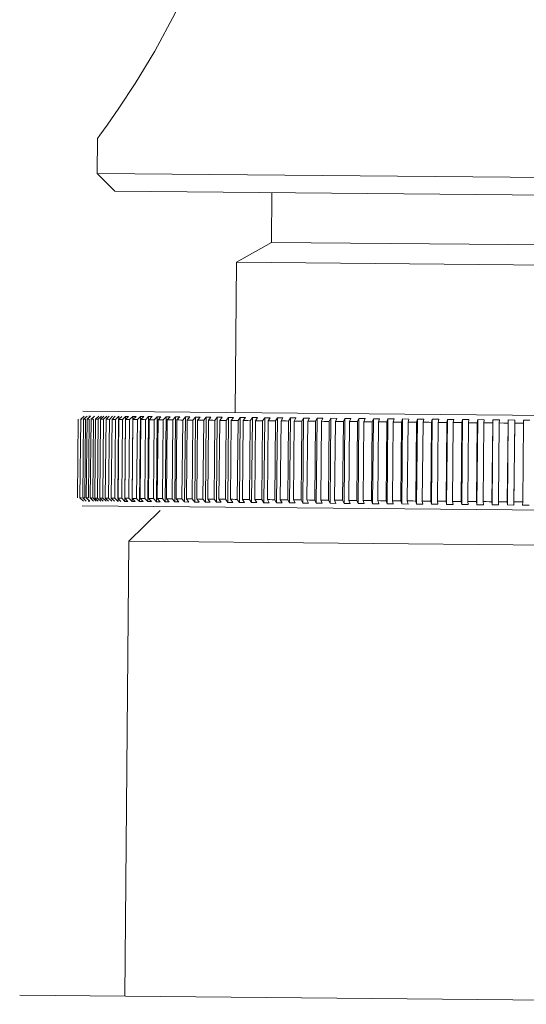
# Model space of a CAD drawing. Header units: millimetres. Extents: x 3925 to 5043, y -86 to 778.
# Tile 43 of 158: x 4461.58 to 4465.2, y 238.9 to 245.93. Entities that reach past the tile are written whole.
import ezdxf

# ---------------------------------------------------------------- set-up
doc = ezdxf.new("R2010")
doc.units = ezdxf.units.MM
doc.header["$LTSCALE"] = 46.255
doc.header["$PDMODE"] = 3
doc.header["$PDSIZE"] = 1
doc.layers.get('Defpoints').update_dxf_attribs({"linetype": 'CONTINUOUS'})
doc.layers.add('140-154101-01_RIGGDXF_DIMENSION', color=7, linetype='CONTINUOUS')
doc.layers.add('140-154101-0DXF_CONTINUOUS_LINE', color=7, linetype='CONTINUOUS')
doc.styles.add('SLDTEXTSTYLE0', font='arialbd.ttf', dxfattribs={"height": 5.5})
doc.dimstyles.new('SLDDIMSTYLE2', dxfattribs={"dimtxt": 5.650301, "dimasz": 4.572, "dimexe": 0, "dimexo": 0.0625, "dimgap": 1.412575, "dimtad": 0, "dimtih": 1, "dimtoh": 1, "dimlfac": 3.5, "dimrnd": 1e-09, "dimzin": 4, "dimdsep": 46, "dimtxsty": 'SLDTEXTSTYLE0', "dimsah": 1, "dimcen": 0.09, "dimadec": 0, "dimazin": 1, "dimtol": 1, "dimtp": 0.5, "dimtm": 0.5, "dimtfac": 1, "dimtdec": 1, "dimtofl": 0, "dimtmove": 0, "dimatfit": 3, "dimfxl": 1, "dimfrac": 2, "dimtolj": 1, "dimarcsym": 0})

# ---------------------------------------------------------------- blocks, each defined once
blk = doc.blocks.new('*D68')
at = {"layer": '140-154101-01_RIGGDXF_DIMENSION', "color": 0, "linetype": 'Continuous', "lineweight": -2}
for p, q in [((4484.3629, 271.4932), (4484.3629, 203.0116)), ((4477.961, 266.2147), (4477.961, 203.0116)), ((4473.961, 203.0116), (4426.4411, 203.0116)), ((4484.3629, 203.0116), (4477.961, 203.0116)), ((4488.3629, 203.0116), (4492.3629, 203.0116))]:
    blk.add_line(p, q, dxfattribs=at)
at = {"layer": '140-154101-01_RIGGDXF_DIMENSION', "color": 0, "linetype": 'Continuous'}
for points in [[(4473.961, 203.6783), (4473.961, 202.3449), (4477.961, 203.0116)], [(4488.3629, 203.6783), (4488.3629, 202.3449), (4484.3629, 203.0116)]]:
    blk.add_solid(points, dxfattribs=at)
at = {"layer": 'Defpoints', "color": 0, "linetype": 'Continuous'}
for p in [(4484.3629, 271.5557), (4477.961, 266.2772), (4477.961, 203.0116)]:
    blk.add_point(p, dxfattribs=at)
at = {"layer": '140-154101-01_RIGGDXF_DIMENSION', "color": 0, "linetype": 'Continuous', "insert": (4448.201, 207.9602), "char_height": 5.5, "attachment_point": 5, "style": 'SLDTEXTSTYLE0'}
blk.add_mtext('\\A1;25.61 [1.01]', dxfattribs=at)

msp = doc.modelspace()

# ---------------------------------------------------------------- linework, layer by layer
at = {"layer": '140-154101-0DXF_CONTINUOUS_LINE', "color": 7, "linetype": 'Continuous', "lineweight": 0}
for p, q in [((4462.138, 245.0829), (4462.1356, 244.8329)), ((4462.1356, 244.8329), (4468.1354, 244.7771)), ((4462.2595, 244.7067), (4462.1356, 244.8329)), ((4462.2595, 244.7067), (4468.0092, 244.6532)), ((4463.3832, 244.6963), (4463.3799, 244.3399)), ((4463.3799, 244.3399), (4463.1298, 244.1986)), ((4463.3799, 244.3399), (4466.8822, 244.3073)), ((4463.1298, 244.1986), (4463.1198, 243.1236)), ((4463.1298, 244.1986), (4467.1296, 244.1614)), ((4462.0332, 243.1337), (4468.2063, 243.0763)), ((4461.9942, 242.5152), (4461.9995, 243.078)), ((4462.0114, 242.515), (4462.0166, 243.0778)), ((4462.0415, 243.0998), (4462.0166, 243.0778)), ((4462.0323, 242.5148), (4462.0375, 243.0776)), ((4462.0623, 243.0996), (4462.0375, 243.0776)), ((4462.0459, 242.5147), (4462.0511, 243.0775)), ((4462.0569, 242.5146), (4462.0621, 243.0774)), ((4462.0867, 243.0994), (4462.0622, 243.0774)), ((4462.0726, 242.5145), (4462.0779, 243.0772)), ((4462.0758, 243.0995), (4462.0867, 243.0994)), ((4462.0853, 242.5143), (4462.0905, 243.0771)), ((4462.1148, 243.0991), (4462.0906, 243.0771)), ((4462.1031, 242.5142), (4462.1083, 243.0769)), ((4462.1173, 242.514), (4462.1226, 243.0768)), ((4462.1467, 243.0988), (4462.1226, 243.0768)), ((4462.1373, 242.5139), (4462.1425, 243.0766)), ((4462.1425, 243.0766), (4462.1665, 243.0986)), ((4462.1531, 242.5137), (4462.1583, 243.0765)), ((4462.1821, 243.0985), (4462.1584, 243.0765)), ((4462.175, 242.5135), (4462.1803, 243.0763)), ((4462.1803, 243.0763), (4462.204, 243.0983)), ((4462.1924, 242.5133), (4462.1976, 243.0761)), ((4462.2211, 243.0981), (4462.1977, 243.0761)), ((4462.2164, 242.5131), (4462.2216, 243.0759)), ((4462.2216, 243.0759), (4462.245, 243.0979)), ((4462.2353, 242.5129), (4462.2405, 243.0757)), ((4462.2636, 243.0977), (4462.2406, 243.0757)), ((4462.2613, 242.5127), (4462.2665, 243.0755)), ((4462.2665, 243.0755), (4462.2896, 243.0975)), ((4462.2817, 242.5125), (4462.2869, 243.0753)), ((4462.2839, 242.4902), (4462.2896, 243.0975)), ((4462.3096, 243.0973), (4462.287, 243.0753)), ((4462.3096, 242.5122), (4462.3149, 243.075)), ((4462.3149, 243.075), (4462.3375, 243.0971)), ((4462.3315, 242.512), (4462.3367, 243.0748)), ((4462.3319, 242.4898), (4462.3375, 243.0971)), ((4462.3591, 243.0969), (4462.3368, 243.0748)), ((4462.3375, 243.0971), (4462.3591, 243.0969)), ((4462.3614, 242.5118), (4462.3666, 243.0745)), ((4462.3666, 243.0745), (4462.3889, 243.0966)), ((4462.3833, 242.4893), (4462.3889, 243.0966)), ((4462.3847, 242.5115), (4462.39, 243.0743)), ((4462.3889, 243.0966), (4462.4119, 243.0964)), ((4462.4119, 243.0964), (4462.39, 243.0743)), ((4462.4165, 242.5113), (4462.4218, 243.074)), ((4462.4218, 243.074), (4462.4436, 243.0961)), ((4462.438, 242.4888), (4462.4436, 243.0961)), ((4462.4413, 242.511), (4462.4465, 243.0738)), ((4462.4436, 243.0961), (4462.468, 243.0958)), ((4462.468, 243.0958), (4462.4466, 243.0738)), ((4462.475, 242.5107), (4462.4802, 243.0735)), ((4462.4802, 243.0735), (4462.5016, 243.0955)), ((4462.4959, 242.4883), (4462.5016, 243.0955)), ((4462.5011, 242.5105), (4462.5063, 243.0732)), ((4462.5016, 243.0955), (4462.5274, 243.0953)), ((4462.5273, 243.0953), (4462.5064, 243.0732)), ((4462.5366, 242.5101), (4462.5418, 243.0729)), ((4462.5418, 243.0729), (4462.5627, 243.095)), ((4462.5571, 242.4877), (4462.5627, 243.095)), ((4462.5627, 243.095), (4462.5899, 243.0947)), ((4462.5641, 242.5099), (4462.5693, 243.0727)), ((4462.5898, 243.0947), (4462.5694, 243.0727)), ((4462.6014, 242.5095), (4462.6066, 243.0723)), ((4462.6066, 243.0723), (4462.627, 243.0944)), ((4462.6213, 242.4871), (4462.627, 243.0944)), ((4462.627, 243.0944), (4462.6554, 243.0941)), ((4462.6302, 242.5093), (4462.6354, 243.072)), ((4462.6554, 243.0941), (4462.6355, 243.072)), ((4462.6692, 242.5089), (4462.6744, 243.0717)), ((4462.6744, 243.0717), (4462.6943, 243.0937)), ((4462.6886, 242.4865), (4462.6943, 243.0937)), ((4462.6943, 243.0937), (4462.724, 243.0935)), ((4462.6993, 242.5086), (4462.7046, 243.0714)), ((4462.7239, 243.0935), (4462.7046, 243.0714)), ((4462.74, 242.5082), (4462.7452, 243.071)), ((4462.7452, 243.071), (4462.7645, 243.0931)), ((4462.7589, 242.4858), (4462.7645, 243.0931)), ((4462.7645, 243.0931), (4462.7955, 243.0928)), ((4462.7714, 242.508), (4462.7766, 243.0707)), ((4462.7954, 243.0928), (4462.7767, 243.0707)), ((4462.8137, 242.5076), (4462.8189, 243.0703)), ((4462.8189, 243.0703), (4462.8377, 243.0924)), ((4462.832, 242.4851), (4462.8377, 243.0924)), ((4462.8376, 243.0924), (4462.8698, 243.0921)), ((4462.8463, 242.5073), (4462.8516, 243.07)), ((4462.8697, 243.0921), (4462.8516, 243.07)), ((4462.8902, 242.5068), (4462.8955, 243.0696)), ((4462.8955, 243.0696), (4462.9136, 243.0917)), ((4462.9079, 242.4844), (4462.9136, 243.0917)), ((4462.9135, 243.0917), (4462.9469, 243.0914)), ((4462.924, 242.5065), (4462.9293, 243.0693)), ((4462.9468, 243.0914), (4462.9293, 243.0693)), ((4462.9694, 242.5061), (4462.9747, 243.0689)), ((4462.9747, 243.0689), (4462.9922, 243.091)), ((4462.9865, 242.4837), (4462.9922, 243.091)), ((4462.9921, 243.091), (4463.0266, 243.0906)), ((4463.0044, 242.5058), (4463.0096, 243.0686)), ((4463.0265, 243.0906), (4463.0097, 243.0686)), ((4463.0513, 242.5053), (4463.0565, 243.0681)), ((4463.0565, 243.0681), (4463.0733, 243.0902)), ((4463.0677, 242.483), (4463.0733, 243.0902)), ((4463.0733, 243.0902), (4463.1089, 243.0899)), ((4463.0873, 242.505), (4463.0925, 243.0678)), ((4463.1088, 243.0899), (4463.0926, 243.0678)), ((4463.1356, 242.5046), (4463.1408, 243.0673)), ((4463.1408, 243.0673), (4463.157, 243.0894)), ((4463.1514, 242.4822), (4463.157, 243.0894)), ((4463.157, 243.0894), (4463.1936, 243.0891)), ((4463.1727, 242.5042), (4463.1779, 243.067)), ((4463.1935, 243.0891), (4463.178, 243.067)), ((4463.2224, 242.5038), (4463.2276, 243.0665)), ((4463.2276, 243.0665), (4463.2431, 243.0886)), ((4463.2374, 242.4814), (4463.2431, 243.0886)), ((4463.243, 243.0886), (4463.2806, 243.0883)), ((4463.2605, 242.5034), (4463.2657, 243.0662)), ((4463.2805, 243.0883), (4463.2658, 243.0662)), ((4463.3114, 242.5029), (4463.3166, 243.0657)), ((4463.3166, 243.0657), (4463.3314, 243.0878)), ((4463.3258, 242.4806), (4463.3314, 243.0878)), ((4463.3314, 243.0878), (4463.3699, 243.0875)), ((4463.3505, 242.5026), (4463.3557, 243.0653)), ((4463.3698, 243.0875), (4463.3558, 243.0653)), ((4463.4027, 242.5021), (4463.4079, 243.0649)), ((4463.4079, 243.0649), (4463.422, 243.087)), ((4463.4163, 242.4797), (4463.422, 243.087)), ((4463.4219, 243.087), (4463.4614, 243.0866)), ((4463.4426, 242.5017), (4463.4479, 243.0645)), ((4463.4613, 243.0866), (4463.4479, 243.0645)), ((4463.496, 242.5012), (4463.5012, 243.064)), ((4463.5012, 243.064), (4463.5146, 243.0861)), ((4463.5089, 242.4789), (4463.5146, 243.0861)), ((4463.5145, 243.0861), (4463.5548, 243.0857)), ((4463.5369, 242.5008), (4463.5421, 243.0636)), ((4463.5547, 243.0857), (4463.5421, 243.0636)), ((4463.5913, 242.5003), (4463.5965, 243.0631)), ((4463.5965, 243.0631), (4463.6091, 243.0852)), ((4463.6035, 242.478), (4463.6091, 243.0852)), ((4463.6091, 243.0852), (4463.6502, 243.0848)), ((4463.633, 242.4999), (4463.6382, 243.0627)), ((4463.6501, 243.0848), (4463.6383, 243.0627)), ((4463.6885, 242.4994), (4463.6937, 243.0622)), ((4463.6937, 243.0622), (4463.7055, 243.0843)), ((4463.6999, 242.4771), (4463.7055, 243.0843)), ((4463.7055, 243.0843), (4463.7473, 243.0839)), ((4463.7309, 242.499), (4463.7361, 243.0618)), ((4463.7472, 243.0839), (4463.7362, 243.0618)), ((4463.7874, 242.4985), (4463.7926, 243.0613)), ((4463.7926, 243.0613), (4463.8036, 243.0834)), ((4463.798, 242.4762), (4463.8036, 243.0834)), ((4463.8036, 243.0834), (4463.8461, 243.083)), ((4463.8305, 242.4981), (4463.8358, 243.0609)), ((4463.846, 243.083), (4463.8358, 243.0609)), ((4463.8879, 242.4976), (4463.8931, 243.0603)), ((4463.8931, 243.0603), (4463.9033, 243.0825)), ((4463.8977, 242.4752), (4463.9033, 243.0825)), ((4463.9033, 243.0825), (4463.9465, 243.0821)), ((4463.9317, 242.4972), (4463.9369, 243.0599)), ((4463.9464, 243.0821), (4463.937, 243.0599)), ((4463.9951, 243.0594), (4464.0045, 243.0815)), ((4463.9989, 242.4743), (4464.0045, 243.0815)), ((4464.0045, 243.0815), (4464.0483, 243.0811)), ((4464.0482, 243.0811), (4464.0396, 243.059)), ((4464.0985, 243.0584), (4464.1071, 243.0806)), ((4464.1015, 242.4733), (4464.1071, 243.0806)), ((4464.1071, 243.0806), (4464.1514, 243.0802)), ((4464.1513, 243.0802), (4464.1435, 243.058)), ((4464.2031, 243.0575), (4464.2109, 243.0796)), ((4464.2052, 242.4724), (4464.2109, 243.0796)), ((4464.2109, 243.0796), (4464.2557, 243.0792)), ((4464.2556, 243.0792), (4464.2487, 243.057)), ((4464.3089, 243.0565), (4464.3158, 243.0787)), ((4464.3101, 242.4714), (4464.3158, 243.0787)), ((4464.3158, 243.0787), (4464.361, 243.0782)), ((4464.3609, 243.0782), (4464.3548, 243.0561)), ((4464.4156, 243.0555), (4464.4217, 243.0777)), ((4464.416, 242.4704), (4464.4217, 243.0777)), ((4464.4216, 243.0777), (4464.4673, 243.0772)), ((4464.4672, 243.0772), (4464.4619, 243.0551)), ((4464.5228, 242.4694), (4464.5284, 243.0767)), ((4464.5232, 243.0545), (4464.5284, 243.0767)), ((4464.5284, 243.0767), (4464.5743, 243.0763)), ((4464.5742, 243.0763), (4464.5699, 243.0541)), ((4464.6302, 242.4684), (4464.6358, 243.0757)), ((4464.6315, 243.0535), (4464.6358, 243.0757)), ((4464.6358, 243.0757), (4464.682, 243.0752)), ((4464.6819, 243.0752), (4464.6784, 243.053)), ((4464.7382, 242.4674), (4464.7439, 243.0747)), ((4464.7404, 243.0525), (4464.7439, 243.0747)), ((4464.7438, 243.0747), (4464.7903, 243.0742)), ((4464.7902, 243.0742), (4464.7876, 243.052)), ((4464.8467, 242.4664), (4464.8524, 243.0737)), ((4464.8498, 243.0514), (4464.8524, 243.0737)), ((4464.8523, 243.0737), (4464.8989, 243.0732)), ((4464.8988, 243.0732), (4464.8971, 243.051)), ((4464.9556, 242.4654), (4464.9612, 243.0727)), ((4464.9595, 243.0504), (4464.9612, 243.0727)), ((4464.9612, 243.0727), (4465.0079, 243.0722)), ((4465.0077, 243.0722), (4465.0069, 243.05)), ((4465.0702, 243.0716), (4465.0646, 242.4644)), ((4465.0694, 243.0494), (4465.0702, 243.0716)), ((4465.1169, 243.0712), (4465.0702, 243.0716)), ((4465.1111, 242.4639), (4465.1168, 243.0712)), ((4465.1168, 243.0712), (4465.1168, 243.049)), ((4465.1792, 243.0706), (4465.226, 243.0702)), ((4465.1793, 243.0484), (4465.1793, 243.0706)), ((4463.9899, 242.4966), (4463.9951, 243.0594)), ((4464.0343, 242.4962), (4464.0395, 243.059)), ((4464.0933, 242.4957), (4464.0985, 243.0584)), ((4464.1382, 242.4952), (4464.1435, 243.058)), ((4464.1979, 242.4947), (4464.2031, 243.0575)), ((4464.2434, 242.4943), (4464.2486, 243.057)), ((4464.3037, 242.4937), (4464.3089, 243.0565)), ((4464.3496, 242.4933), (4464.3548, 243.0561)), ((4464.4104, 242.4927), (4464.4156, 243.0555)), ((4464.4567, 242.4923), (4464.4619, 243.0551)), ((4464.518, 242.4917), (4464.5232, 243.0545)), ((4464.5646, 242.4913), (4464.5698, 243.0541)), ((4464.6263, 242.4907), (4464.6315, 243.0535)), ((4464.6732, 242.4903), (4464.6784, 243.053)), ((4464.7352, 242.4897), (4464.7404, 243.0525)), ((4464.7823, 242.4892), (4464.7875, 243.052)), ((4464.8445, 242.4887), (4464.8498, 243.0514)), ((4464.8918, 242.4882), (4464.897, 243.051)), ((4464.9542, 242.4877), (4464.9595, 243.0504)), ((4465.0069, 243.05), (4465.0016, 242.4872)), ((4465.0381, 243.0498), (4465.0068, 243.05)), ((4465.0381, 243.0498), (4465.0694, 243.0494)), ((4465.0641, 242.4866), (4465.0694, 243.0494)), ((4465.1168, 243.049), (4465.1116, 242.4862)), ((4465.1794, 243.0484), (4465.1741, 242.4856)), ((4462.0114, 242.515), (4462.0359, 242.4926)), ((4462.0323, 242.5148), (4462.0566, 242.4924)), ((4462.057, 242.5146), (4462.0811, 242.4921)), ((4462.0853, 242.5143), (4462.1092, 242.4919)), ((4462.127, 242.4917), (4462.1031, 242.5142)), ((4462.1174, 242.514), (4462.141, 242.4916)), ((4462.1609, 242.4914), (4462.1373, 242.5139)), ((4462.1531, 242.5137), (4462.1764, 242.4912)), ((4462.1983, 242.491), (4462.175, 242.5135)), ((4462.1924, 242.5133), (4462.2154, 242.4909)), ((4462.2394, 242.4907), (4462.2164, 242.5131)), ((4462.2353, 242.5129), (4462.258, 242.4905)), ((4462.2839, 242.4902), (4462.2613, 242.5127)), ((4462.2817, 242.5125), (4462.304, 242.4901)), ((4462.3319, 242.4898), (4462.3096, 242.5122)), ((4462.3316, 242.512), (4462.3534, 242.4896)), ((4462.3833, 242.4893), (4462.3614, 242.5118)), ((4462.3848, 242.5115), (4462.4062, 242.4891)), ((4462.438, 242.4888), (4462.4165, 242.5113)), ((4462.4414, 242.511), (4462.4623, 242.4886)), ((4462.4959, 242.4883), (4462.475, 242.5107)), ((4462.5012, 242.5105), (4462.5217, 242.488)), ((4462.5571, 242.4877), (4462.5366, 242.5101)), ((4462.5642, 242.5099), (4462.5841, 242.4875)), ((4462.6213, 242.4871), (4462.6014, 242.5095)), ((4462.6303, 242.5093), (4462.6497, 242.4868)), ((4462.6886, 242.4865), (4462.6692, 242.5089)), ((4462.6994, 242.5086), (4462.7183, 242.4862)), ((4462.7589, 242.4858), (4462.74, 242.5082)), ((4462.7715, 242.508), (4462.7898, 242.4855)), ((4462.832, 242.4851), (4462.8137, 242.5076)), ((4462.8464, 242.5073), (4462.8641, 242.4848)), ((4462.9079, 242.4844), (4462.8902, 242.5068)), ((4462.9241, 242.5065), (4462.9412, 242.4841)), ((4462.9865, 242.4837), (4462.9694, 242.5061)), ((4463.0044, 242.5058), (4463.0209, 242.4834)), ((4463.0677, 242.483), (4463.0513, 242.5053)), ((4463.0874, 242.505), (4463.1031, 242.4826)), ((4463.1514, 242.4822), (4463.1356, 242.5046)), ((4463.1728, 242.5042), (4463.1878, 242.4818)), ((4463.2374, 242.4814), (4463.2224, 242.5038)), ((4463.2605, 242.5034), (4463.2749, 242.481)), ((4463.3258, 242.4806), (4463.3114, 242.5029)), ((4463.3505, 242.5026), (4463.3642, 242.4802)), ((4463.4163, 242.4797), (4463.4027, 242.5021)), ((4463.4427, 242.5017), (4463.4556, 242.4793)), ((4463.5089, 242.4789), (4463.496, 242.5012)), ((4463.5369, 242.5008), (4463.5491, 242.4785)), ((4463.6035, 242.478), (4463.5913, 242.5003)), ((4463.633, 242.4999), (4463.6444, 242.4776)), ((4463.6999, 242.4771), (4463.6885, 242.4994)), ((4463.731, 242.499), (4463.7416, 242.4767)), ((4463.798, 242.4762), (4463.7874, 242.4985)), ((4463.8306, 242.4981), (4463.8404, 242.4758)), ((4463.8977, 242.4752), (4463.8879, 242.4976)), ((4468.2, 242.4014), (4462.0268, 242.4588)), ((4462.0811, 242.4921), (4462.0701, 242.4922)), ((4462.3534, 242.4896), (4462.3318, 242.4898)), ((4462.4062, 242.4891), (4462.3832, 242.4893)), ((4462.4623, 242.4886), (4462.4379, 242.4888)), ((4462.5217, 242.488), (4462.4959, 242.4883)), ((4462.5842, 242.4875), (4462.557, 242.4877)), ((4462.6497, 242.4868), (4462.6213, 242.4871)), ((4462.7183, 242.4862), (4462.6886, 242.4865)), ((4462.7898, 242.4855), (4462.7588, 242.4858)), ((4462.8641, 242.4848), (4462.8319, 242.4851)), ((4462.9412, 242.4841), (4462.9078, 242.4844)), ((4463.0209, 242.4834), (4462.9864, 242.4837)), ((4463.1032, 242.4826), (4463.0676, 242.483)), ((4463.1879, 242.4818), (4463.1513, 242.4822)), ((4463.2749, 242.481), (4463.2373, 242.4814)), ((4463.3642, 242.4802), (4463.3257, 242.4806)), ((4463.4556, 242.4793), (4463.4162, 242.4797)), ((4463.5491, 242.4785), (4463.5088, 242.4789)), ((4463.6444, 242.4776), (4463.6034, 242.478)), ((4463.7416, 242.4767), (4463.6997, 242.4771)), ((4463.8404, 242.4758), (4463.7979, 242.4762)), ((4463.9408, 242.4748), (4463.8976, 242.4752)), ((4463.9317, 242.4972), (4463.9407, 242.4748)), ((4463.9989, 242.4743), (4463.9899, 242.4966)), ((4464.0426, 242.4739), (4463.9988, 242.4743)), ((4464.0344, 242.4962), (4464.0425, 242.4739)), ((4464.1015, 242.4733), (4464.0933, 242.4957)), ((4464.1457, 242.4729), (4464.1013, 242.4733)), ((4464.1383, 242.4952), (4464.1456, 242.4729)), ((4464.2052, 242.4724), (4464.1979, 242.4947)), ((4464.25, 242.472), (4464.2051, 242.4724)), ((4464.2434, 242.4943), (4464.2499, 242.472)), ((4464.3101, 242.4714), (4464.3037, 242.4937)), ((4464.3553, 242.471), (4464.31, 242.4714)), ((4464.3496, 242.4933), (4464.3552, 242.471)), ((4464.416, 242.4704), (4464.4104, 242.4927)), ((4464.4615, 242.47), (4464.4159, 242.4704)), ((4464.4567, 242.4923), (4464.4615, 242.47)), ((4464.5228, 242.4694), (4464.518, 242.4917)), ((4464.5686, 242.469), (4464.5226, 242.4694)), ((4464.5646, 242.4913), (4464.5686, 242.469)), ((4464.6302, 242.4684), (4464.6263, 242.4907)), ((4464.6763, 242.468), (4464.6301, 242.4684)), ((4464.6732, 242.4903), (4464.6763, 242.468)), ((4464.7382, 242.4674), (4464.7352, 242.4897)), ((4464.7846, 242.467), (4464.7381, 242.4674)), ((4464.7823, 242.4892), (4464.7845, 242.467)), ((4464.8467, 242.4664), (4464.8445, 242.4887)), ((4464.8932, 242.466), (4464.8466, 242.4664)), ((4464.8919, 242.4882), (4464.8932, 242.466)), ((4464.9556, 242.4654), (4464.9542, 242.4877)), ((4465.0021, 242.465), (4464.9554, 242.4654)), ((4465.0016, 242.4872), (4465.0329, 242.4868)), ((4465.0021, 242.465), (4465.0016, 242.4872)), ((4465.0329, 242.4868), (4465.0642, 242.4866)), ((4465.0641, 242.4866), (4465.0646, 242.4644)), ((4465.0644, 242.4644), (4465.1112, 242.4639)), ((4465.1116, 242.4862), (4465.1111, 242.4639)), ((4465.2202, 242.4629), (4465.1735, 242.4634)), ((4465.1736, 242.4634), (4465.1741, 242.4856)), ((4462.5848, 242.4252), (4462.3612, 242.2057)), ((4462.331, 238.9558), (4462.3612, 242.2057)), ((4462.3612, 242.2057), (4467.861, 242.1545)), ((4468.5806, 238.8977), (4461.5811, 238.9628))]:
    msp.add_line(p, q, dxfattribs=at)
for points in [[(4462.5456, 245.7053), (4462.6923, 245.9773), (4462.8231, 246.2713), (4462.9217, 246.5713)], [(4462.289, 245.2986), (4462.4047, 245.4741), (4462.5456, 245.7053)], [(4462.138, 245.0829), (4462.1546, 245.106), (4462.205, 245.1771), (4462.289, 245.2986)], [(4462.0166, 243.0778), (4462.0204, 243.0778), (4462.0242, 243.0778), (4462.028, 243.0777)], [(4462.0375, 243.0776), (4462.042, 243.0776), (4462.0465, 243.0776), (4462.0511, 243.0775)], [(4462.0621, 243.0774), (4462.0674, 243.0774), (4462.0726, 243.0774), (4462.0778, 243.0772)], [(4462.0905, 243.0771), (4462.0965, 243.0771), (4462.1024, 243.0771), (4462.1083, 243.0769)], [(4462.1226, 243.0768), (4462.1292, 243.0768), (4462.1358, 243.0768), (4462.1425, 243.0766)], [(4462.1583, 243.0765), (4462.1656, 243.0765), (4462.1729, 243.0764), (4462.1802, 243.0763)], [(4462.1976, 243.0761), (4462.2056, 243.0761), (4462.2136, 243.0761), (4462.2216, 243.0759)], [(4462.2405, 243.0757), (4462.2492, 243.0757), (4462.2578, 243.0756), (4462.2665, 243.0755)], [(4462.2869, 243.0753), (4462.2962, 243.0753), (4462.3055, 243.0752), (4462.3148, 243.075)], [(4462.3367, 243.0748), (4462.3467, 243.0748), (4462.3567, 243.0747), (4462.3666, 243.0745)], [(4462.39, 243.0743), (4462.4006, 243.0743), (4462.4112, 243.0742), (4462.4218, 243.074)], [(4462.4465, 243.0738), (4462.4578, 243.0738), (4462.469, 243.0737), (4462.4802, 243.0735)], [(4462.5063, 243.0732), (4462.5182, 243.0732), (4462.53, 243.0731), (4462.5418, 243.0729)], [(4462.5693, 243.0727), (4462.5818, 243.0726), (4462.5942, 243.0725), (4462.6066, 243.0723)], [(4462.6354, 243.072), (4462.6484, 243.072), (4462.6614, 243.0719), (4462.6744, 243.0717)], [(4462.7046, 243.0714), (4462.7181, 243.0714), (4462.7317, 243.0712), (4462.7452, 243.071)], [(4462.7766, 243.0707), (4462.7908, 243.0707), (4462.8048, 243.0706), (4462.8189, 243.0703)], [(4462.8516, 243.07), (4462.8662, 243.07), (4462.8808, 243.0698), (4462.8955, 243.0696)], [(4462.9293, 243.0693), (4462.9444, 243.0693), (4462.9595, 243.0691), (4462.9747, 243.0689)], [(4463.0096, 243.0686), (4463.0253, 243.0685), (4463.0409, 243.0684), (4463.0565, 243.0681)], [(4463.0925, 243.0678), (4463.1087, 243.0677), (4463.1247, 243.0676), (4463.1408, 243.0673)], [(4463.1779, 243.067), (4463.1945, 243.0669), (4463.211, 243.0668), (4463.2276, 243.0665)], [(4463.2657, 243.0662), (4463.2827, 243.0661), (4463.2997, 243.066), (4463.3167, 243.0657)], [(4463.3557, 243.0653), (4463.3731, 243.0653), (4463.3905, 243.0651), (4463.4079, 243.0649)], [(4463.4479, 243.0645), (4463.4657, 243.0644), (4463.4835, 243.0642), (4463.5013, 243.064)], [(4463.5421, 243.0636), (4463.5603, 243.0635), (4463.5784, 243.0634), (4463.5966, 243.0631)], [(4463.6382, 243.0627), (4463.6567, 243.0626), (4463.6752, 243.0625), (4463.6937, 243.0622)], [(4463.7361, 243.0618), (4463.755, 243.0617), (4463.7738, 243.0615), (4463.7926, 243.0613)], [(4463.8358, 243.0609), (4463.8549, 243.0608), (4463.874, 243.0606), (4463.8932, 243.0603)], [(4463.9369, 243.0599), (4463.9564, 243.0598), (4463.9757, 243.0597), (4463.9952, 243.0594)], [(4464.0395, 243.059), (4464.0592, 243.0589), (4464.0789, 243.0587), (4464.0985, 243.0584)], [(4464.1435, 243.058), (4464.1634, 243.0579), (4464.1833, 243.0577), (4464.2032, 243.0575)], [(4464.2486, 243.057), (4464.2687, 243.0569), (4464.2888, 243.0568), (4464.3089, 243.0565)], [(4464.3548, 243.0561), (4464.3751, 243.0559), (4464.3953, 243.0558), (4464.4156, 243.0555)], [(4464.4619, 243.0551), (4464.4824, 243.055), (4464.5028, 243.0548), (4464.5232, 243.0545)], [(4464.5698, 243.0541), (4464.5904, 243.0539), (4464.611, 243.0538), (4464.6315, 243.0535)], [(4464.6784, 243.053), (4464.6991, 243.0529), (4464.7198, 243.0527), (4464.7404, 243.0525)], [(4464.7875, 243.052), (4464.8083, 243.0519), (4464.829, 243.0517), (4464.8498, 243.0514)], [(4464.897, 243.051), (4464.9179, 243.0509), (4464.9387, 243.0507), (4464.9595, 243.0504)], [(4465.1168, 243.049), (4465.1376, 243.0489), (4465.1585, 243.0487), (4465.1794, 243.0484)], [(4462.0228, 242.5149), (4462.019, 242.5149), (4462.0152, 242.5149), (4462.0114, 242.515)], [(4462.0458, 242.5147), (4462.0413, 242.5147), (4462.0368, 242.5147), (4462.0323, 242.5148)], [(4462.0726, 242.5145), (4462.0674, 242.5144), (4462.0621, 242.5145), (4462.0569, 242.5146)], [(4462.1031, 242.5142), (4462.0971, 242.5141), (4462.0912, 242.5142), (4462.0853, 242.5143)], [(4462.1372, 242.5139), (4462.1306, 242.5138), (4462.124, 242.5139), (4462.1173, 242.514)], [(4462.175, 242.5135), (4462.1677, 242.5135), (4462.1604, 242.5135), (4462.1531, 242.5137)], [(4462.2164, 242.5131), (4462.2084, 242.5131), (4462.2004, 242.5132), (4462.1924, 242.5133)], [(4462.2613, 242.5127), (4462.2526, 242.5127), (4462.2439, 242.5128), (4462.2353, 242.5129)], [(4462.3096, 242.5122), (4462.3003, 242.5122), (4462.291, 242.5123), (4462.2817, 242.5125)], [(4462.3614, 242.5118), (4462.3514, 242.5118), (4462.3415, 242.5119), (4462.3315, 242.512)], [(4462.4165, 242.5113), (4462.4059, 242.5113), (4462.3953, 242.5114), (4462.3847, 242.5115)], [(4462.4749, 242.5107), (4462.4637, 242.5107), (4462.4525, 242.5108), (4462.4413, 242.511)], [(4462.5366, 242.5101), (4462.5247, 242.5102), (4462.5129, 242.5103), (4462.5011, 242.5105)], [(4462.6014, 242.5095), (4462.5889, 242.5096), (4462.5765, 242.5097), (4462.5641, 242.5099)], [(4462.6692, 242.5089), (4462.6562, 242.5089), (4462.6432, 242.5091), (4462.6302, 242.5093)], [(4462.74, 242.5082), (4462.7264, 242.5083), (4462.7129, 242.5084), (4462.6993, 242.5086)], [(4462.8137, 242.5076), (4462.7996, 242.5076), (4462.7855, 242.5077), (4462.7714, 242.508)], [(4462.8902, 242.5068), (4462.8756, 242.5069), (4462.861, 242.507), (4462.8463, 242.5073)], [(4462.9694, 242.5061), (4462.9543, 242.5062), (4462.9392, 242.5063), (4462.924, 242.5065)], [(4463.0513, 242.5053), (4463.0356, 242.5054), (4463.02, 242.5056), (4463.0044, 242.5058)], [(4463.1356, 242.5046), (4463.1195, 242.5046), (4463.1034, 242.5048), (4463.0873, 242.505)], [(4463.2224, 242.5038), (4463.2058, 242.5038), (4463.1893, 242.504), (4463.1727, 242.5042)], [(4463.3114, 242.5029), (4463.2944, 242.503), (4463.2775, 242.5032), (4463.2605, 242.5034)], [(4463.4027, 242.5021), (4463.3853, 242.5022), (4463.3679, 242.5023), (4463.3505, 242.5026)], [(4463.496, 242.5012), (4463.4782, 242.5013), (4463.4604, 242.5015), (4463.4426, 242.5017)], [(4463.5913, 242.5003), (4463.5732, 242.5004), (4463.555, 242.5006), (4463.5369, 242.5008)], [(4463.6885, 242.4994), (4463.67, 242.4995), (4463.6515, 242.4997), (4463.633, 242.4999)], [(4463.7874, 242.4985), (4463.7686, 242.4986), (4463.7497, 242.4988), (4463.7309, 242.499)], [(4463.8879, 242.4976), (4463.8688, 242.4977), (4463.8497, 242.4978), (4463.8305, 242.4981)], [(4463.9899, 242.4966), (4463.9705, 242.4967), (4463.9511, 242.4969), (4463.9317, 242.4972)], [(4464.0933, 242.4957), (4464.0736, 242.4958), (4464.054, 242.4959), (4464.0343, 242.4962)], [(4464.1979, 242.4947), (4464.178, 242.4948), (4464.1582, 242.495), (4464.1382, 242.4952)], [(4464.3037, 242.4937), (4464.2836, 242.4938), (4464.2635, 242.494), (4464.2434, 242.4943)], [(4464.4104, 242.4927), (4464.3901, 242.4928), (4464.3698, 242.493), (4464.3496, 242.4933)], [(4464.518, 242.4917), (4464.4975, 242.4918), (4464.4771, 242.492), (4464.4567, 242.4923)], [(4464.6263, 242.4907), (4464.6057, 242.4908), (4464.5852, 242.491), (4464.5646, 242.4913)], [(4464.7352, 242.4897), (4464.7145, 242.4898), (4464.6939, 242.49), (4464.6732, 242.4903)], [(4464.8446, 242.4887), (4464.8238, 242.4888), (4464.8031, 242.489), (4464.7823, 242.4892)], [(4464.9543, 242.4877), (4464.9334, 242.4878), (4464.9126, 242.488), (4464.8918, 242.4882)], [(4465.1741, 242.4856), (4465.1532, 242.4857), (4465.1324, 242.4859), (4465.1115, 242.4862)]]:
    msp.add_lwpolyline(points, dxfattribs=at)

# ---------------------------------------------------------------- dimensions: what is measured, and where the dimension line sits
at = {"layer": '140-154101-01_RIGGDXF_DIMENSION', "color": 2, "linetype": 'Continuous'}
dim = msp.add_linear_dim(base=(4477.961, 203.0116), p1=(4484.3629, 271.5557), p2=(4477.961, 266.2772), angle=0, dimstyle='SLDDIMSTYLE2', override={"dimtxt": 5, "dimasz": 4, "dimtad": 1, "dimtih": 0, "dimtoh": 0, "dimlfac": 4, "dimtol": 0, "dimtp": 0.01, "dimtm": 0.01, "dimtdec": 2, "dimtofl": 1, "dimtzin": 0}, dxfattribs=at)
dim.commit()
dim.dimension.update_dxf_attribs({"geometry": '*D68', "text_midpoint": (4448.201, 203.0116), "dimtype": 160})

doc.saveas('drawing.dxf')
